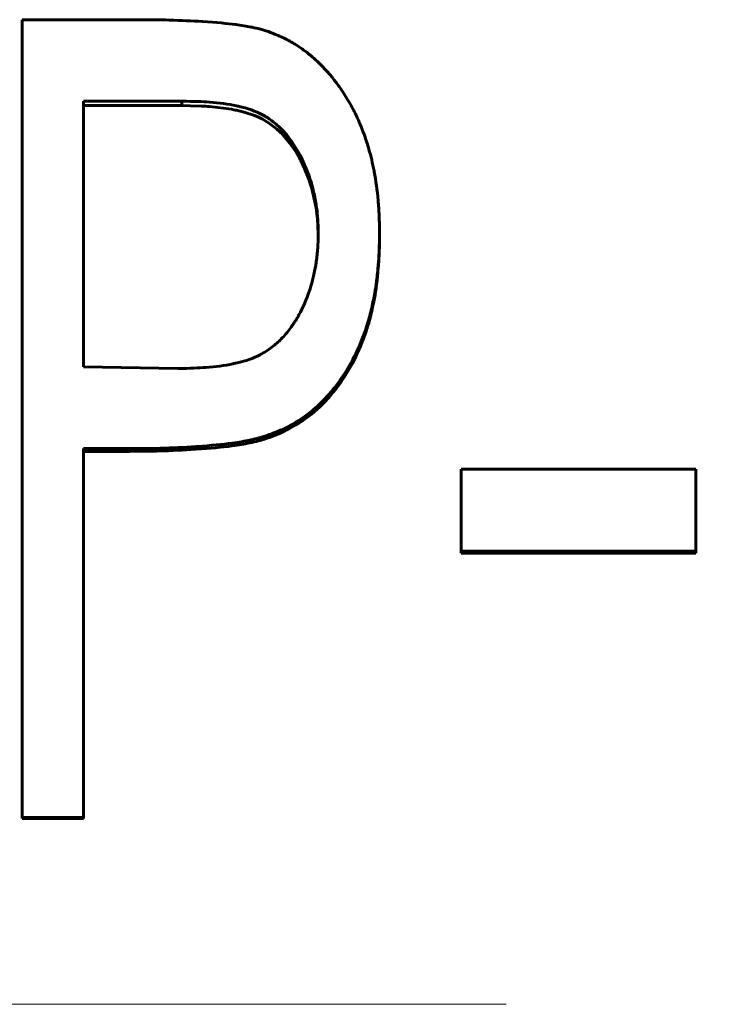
# Model space of a CAD drawing. Header units: millimetres. Extents: x 0 to 594, y 0 to 420.
# Tile 15 of 22: x 162.15 to 166.49, y 208.04 to 214.22. Entities that reach past the tile are written whole.
import ezdxf

# ---------------------------------------------------------------- set-up
doc = ezdxf.new("R2010")
doc.units = ezdxf.units.MM
doc.linetypes.add('K5LT_AXLED', pattern=[12, 7.5, -1.5, 1.5, -1.5])
doc.linetypes.add('K5LT_BASIC', pattern=[0])
doc.layers.add('Системный слой (1)', color=7, linetype='Continuous', true_color=0x6c6c6c)

# ---------------------------------------------------------------- blocks, each defined once
blk = doc.blocks.new('U20')
at = {"layer": 'Системный слой (1)', "color": 150, "linetype": 'K5LT_BASIC', "lineweight": 60, "true_color": 0x0080ff}
for p, q in [((163.2218, 213.6807), (163.1677, 213.6815)), ((163.289, 213.6788), (163.2218, 213.6807)), ((163.3165, 213.6775), (163.289, 213.6788)), ((163.3288, 213.6768), (163.3165, 213.6775)), ((163.3345, 213.6764), (163.3288, 213.6768)), ((163.3373, 213.6762), (163.3345, 213.6764)), ((163.3387, 213.6761), (163.3373, 213.6762)), ((163.3394, 213.6761), (163.3387, 213.6761)), ((163.3397, 213.676), (163.3394, 213.6761)), ((163.3399, 213.676), (163.3397, 213.676)), ((163.34, 213.676), (163.3399, 213.676)), ((163.3775, 213.6727), (163.34, 213.676)), ((163.445, 213.6641), (163.3775, 213.6727)), ((163.4781, 213.6587), (163.445, 213.6641)), ((163.4944, 213.6556), (163.4781, 213.6587)), ((163.5026, 213.654), (163.4944, 213.6556)), ((163.5066, 213.6532), (163.5026, 213.654)), ((163.5086, 213.6528), (163.5066, 213.6532)), ((163.5097, 213.6526), (163.5086, 213.6528)), ((163.5102, 213.6525), (163.5097, 213.6526)), ((163.5104, 213.6525), (163.5102, 213.6525)), ((163.5105, 213.6524), (163.5104, 213.6525)), ((163.5654, 213.6392), (163.5105, 213.6524)), ((163.6226, 213.6202), (163.5654, 213.6392)), ((163.6487, 213.6092), (163.6226, 213.6202)), ((163.6612, 213.6033), (163.6487, 213.6092)), ((163.6673, 213.6003), (163.6612, 213.6033)), ((163.6703, 213.5988), (163.6673, 213.6003)), ((163.6717, 213.598), (163.6703, 213.5988)), ((163.6725, 213.5976), (163.6717, 213.598)), ((163.6729, 213.5974), (163.6725, 213.5976)), ((163.673, 213.5973), (163.6729, 213.5974)), ((163.6732, 213.5973), (163.673, 213.5973)), ((163.7123, 213.5741), (163.6732, 213.5973)), ((163.7618, 213.5366), (163.7123, 213.5741)), ((163.7852, 213.515), (163.7618, 213.5366)), ((163.7967, 213.5035), (163.7852, 213.515)), ((163.8023, 213.4976), (163.7967, 213.5035)), ((163.8051, 213.4946), (163.8023, 213.4976)), ((163.8065, 213.4931), (163.8051, 213.4946)), ((163.8072, 213.4924), (163.8065, 213.4931)), ((163.8076, 213.492), (163.8072, 213.4924)), ((163.8077, 213.4918), (163.8076, 213.492)), ((163.8078, 213.4917), (163.8077, 213.4918)), ((163.8442, 213.448), (163.8078, 213.4917)), ((163.8807, 213.395), (163.8442, 213.448)), ((163.8977, 213.3663), (163.8807, 213.395)), ((163.9059, 213.3514), (163.8977, 213.3663)), ((163.91, 213.3438), (163.9059, 213.3514)), ((163.912, 213.3399), (163.91, 213.3438)), ((163.913, 213.338), (163.912, 213.3399)), ((163.9135, 213.3371), (163.913, 213.338)), ((163.9137, 213.3366), (163.9135, 213.3371)), ((163.9138, 213.3363), (163.9137, 213.3366)), ((163.9139, 213.3362), (163.9138, 213.3363)), ((163.9377, 213.2866), (163.9139, 213.3362)), ((163.9645, 213.2192), (163.9377, 213.2866)), ((163.9759, 213.1849), (163.9645, 213.2192)), ((163.9811, 213.1676), (163.9759, 213.1849)), ((163.9836, 213.1589), (163.9811, 213.1676)), ((163.9848, 213.1546), (163.9836, 213.1589)), ((163.9854, 213.1524), (163.9848, 213.1546)), ((163.9857, 213.1513), (163.9854, 213.1524)), ((163.9858, 213.1507), (163.9857, 213.1513)), ((163.9859, 213.1505), (163.9858, 213.1507)), ((163.9859, 213.1503), (163.9859, 213.1505)), ((164.0031, 213.0767), (163.9859, 213.1503)), ((164.0098, 213.0392), (164.0031, 213.0767)), ((164.0126, 213.0204), (164.0098, 213.0392)), ((164.0139, 213.011), (164.0126, 213.0204)), ((164.0146, 213.0063), (164.0139, 213.011)), ((164.0149, 213.004), (164.0146, 213.0063)), ((164.015, 213.0028), (164.0149, 213.004)), ((164.0151, 213.0022), (164.015, 213.0028)), ((164.0151, 213.0019), (164.0151, 213.0022)), ((164.0151, 213.0017), (164.0151, 213.0019)), ((164.0182, 212.9733), (164.0151, 213.0017)), ((164.0198, 212.9543), (164.0182, 212.9733)), ((164.0205, 212.9448), (164.0198, 212.9543)), ((164.0208, 212.94), (164.0205, 212.9448)), ((164.0209, 212.9376), (164.0208, 212.94)), ((164.021, 212.9364), (164.0209, 212.9376)), ((164.021, 212.9358), (164.021, 212.9364)), ((164.0211, 212.9355), (164.021, 212.9358)), ((164.0211, 212.9353), (164.0211, 212.9355)), ((164.0211, 212.9352), (164.0211, 212.9353)), ((164.0238, 212.8671), (164.0211, 212.9352))]:
    blk.add_line(p, q, dxfattribs=at)

msp = doc.modelspace()

# ---------------------------------------------------------------- linework, layer by layer
at = {"layer": 'Системный слой (1)', "color": 150, "linetype": 'K5LT_BASIC', "lineweight": 60, "true_color": 0x0080ff}
for p, q in [((162.1651, 209.2115), (162.1651, 214.2211)), ((162.1651, 214.2211), (162.8803, 214.2211)), ((162.5497, 212.0419), (162.5497, 213.7092)), ((163.1677, 213.7092), (162.5497, 213.7092)), ((163.1677, 213.6815), (163.1677, 213.7092)), ((163.1677, 213.6815), (162.5497, 213.6815)), ((164.4087, 212.8812), (164.4087, 212.8576)), ((162.5497, 212.0419), (163.1417, 212.0309)), ((163.7036, 211.6103), (163.7036, 211.5929)), ((162.8022, 211.5279), (162.5497, 211.5279)), ((162.5497, 209.2115), (162.5497, 211.5279)), ((162.8022, 211.5109), (162.5497, 211.5109)), ((164.9215, 210.885), (164.9215, 211.3994)), ((164.9215, 211.3994), (166.3959, 211.3994)), ((166.3959, 210.885), (166.3959, 211.3994)), ((166.3959, 210.885), (164.9215, 210.885)), ((164.9215, 210.885), (164.9215, 210.8711)), ((166.3959, 210.8711), (164.9215, 210.8711)), ((166.3959, 210.885), (166.3959, 210.8711)), ((162.1651, 209.2115), (162.1651, 209.2058)), ((162.5497, 209.2115), (162.1651, 209.2115)), ((162.5497, 209.2058), (162.1651, 209.2058)), ((162.5497, 209.2115), (162.5497, 209.2058))]:
    msp.add_line(p, q, dxfattribs=at)
at = {"layer": 'Системный слой (1)', "color": 30, "linetype": 'K5LT_AXLED', "lineweight": 18, "true_color": 0xff8000}
msp.add_line((73.7036, 208.0392), (248.7036, 208.0392), dxfattribs=at)
at = {"layer": 'Системный слой (1)', "color": 150, "linetype": 'K5LT_BASIC', "lineweight": 60, "true_color": 0x0080ff}
for points, knots in [([(162.8803, 214.2211), (162.9669, 214.2209), (163.0358, 214.2201), (163.0878, 214.2186), (163.0882, 214.2186), (163.1637, 214.2164), (163.2323, 214.2134), (163.2963, 214.2094), (163.297, 214.2093), (163.3834, 214.2038), (163.452, 214.1976), (163.5049, 214.1905), (163.5054, 214.1905), (163.5407, 214.1857), (163.573, 214.1804), (163.6057, 214.1741), (163.6074, 214.1738), (163.6259, 214.1701), (163.6409, 214.1667), (163.6567, 214.1624), (163.6592, 214.1618), (163.6718, 214.1583), (163.6884, 214.1532), (163.7106, 214.1461)], [0, 0, 0, 0, 0.2460938, 0.2460938, 0.25, 0.25, 0.4960938, 0.4960938, 0.5, 0.5, 0.7460938, 0.7460938, 0.75, 0.75, 0.8671875, 0.8671875, 0.875, 0.875, 0.9296875, 0.9296875, 0.9375, 0.9375, 0.9999984, 0.9999984, 0.9999984, 0.9999984]), ([(163.7106, 214.1461), (163.7489, 214.1317), (163.778, 214.1198), (163.7986, 214.1103), (163.7989, 214.1101), (163.8245, 214.098), (163.8491, 214.0847), (163.8772, 214.0676), (163.881, 214.0653), (163.9101, 214.0469), (163.9547, 214.0152), (163.9979, 213.9777), (164.0223, 213.9548), (164.0287, 213.9487), (164.0773, 213.9008), (164.1164, 213.8551), (164.1539, 213.8027), (164.1564, 213.7991), (164.1671, 213.7838), (164.1757, 213.771), (164.193, 213.7439), (164.2016, 213.7301), (164.2196, 213.6998), (164.2279, 213.6852), (164.2433, 213.6571), (164.2506, 213.6432), (164.2694, 213.6051), (164.2822, 213.5761), (164.3016, 213.5274), (164.3078, 213.5113), (164.319, 213.4803), (164.3242, 213.4652), (164.3337, 213.4357), (164.338, 213.4214), (164.3543, 213.3641), (164.365, 213.319), (164.3748, 213.2691), (164.3753, 213.2668), (164.3861, 213.2108), (164.3942, 213.1514), (164.4004, 213.0826), (164.4008, 213.0779), (164.4037, 213.043), (164.4055, 213.0119), (164.4067, 212.9796), (164.4067, 212.9783), (164.4075, 212.9562), (164.4081, 212.9241), (164.4087, 212.8812)], [0, 0, 0, 0, 0.060547, 0.060547, 0.0625, 0.0625, 0.117188, 0.117188, 0.125, 0.125, 0.1875, 0.234375, 0.234375, 0.25, 0.25, 0.367188, 0.367188, 0.375, 0.375, 0.40625, 0.40625, 0.4375, 0.4375, 0.46875, 0.46875, 0.5, 0.5, 0.5625, 0.5625, 0.59375, 0.59375, 0.625, 0.625, 0.65625, 0.65625, 0.746094, 0.746094, 0.75, 0.75, 0.867188, 0.867188, 0.875, 0.875, 0.935547, 0.935547, 0.9375, 0.9375, 1, 1, 1, 1]), ([(164.0241, 212.8792), (164.0231, 212.9175), (164.0219, 212.9474), (164.0203, 212.9716), (164.0202, 212.9742), (164.0198, 212.979), (164.0195, 212.9831), (164.0175, 213.0076), (164.015, 213.029), (164.0075, 213.0793), (164.0016, 213.1102), (163.985, 213.1822), (163.973, 213.2225), (163.9577, 213.2631), (163.9565, 213.2664), (163.939, 213.3112), (163.8974, 213.4012), (163.8466, 213.4745), (163.8122, 213.5136), (163.8104, 213.5156), (163.7875, 213.5408), (163.7501, 213.5758), (163.7094, 213.6037), (163.6854, 213.6178), (163.6788, 213.6215), (163.6309, 213.6469), (163.5806, 213.6645), (163.5185, 213.6783), (163.514, 213.6792), (163.4568, 213.6911), (163.4009, 213.6989), (163.3418, 213.7035), (163.3406, 213.7036), (163.3018, 213.7066), (163.2444, 213.7084), (163.1677, 213.7092)], [0, 0, 0, 0, 0.0625, 0.0625, 0.070312, 0.070312, 0.078125, 0.078125, 0.125, 0.125, 0.1875, 0.1875, 0.28125, 0.28125, 0.289062, 0.289062, 0.375, 0.492188, 0.492188, 0.5, 0.5, 0.5625, 0.609375, 0.609375, 0.625, 0.625, 0.742188, 0.742188, 0.75, 0.75, 0.873047, 0.873047, 0.875, 0.875, 1, 1, 1, 1]), ([(163.1417, 212.0309), (163.2189, 212.0323), (163.2771, 212.0345), (163.317, 212.0375), (163.3173, 212.0375), (163.3791, 212.0422), (163.4357, 212.0498), (163.4899, 212.0608), (163.4912, 212.0611), (163.5493, 212.0731), (163.5988, 212.089), (163.6481, 212.1121), (163.6537, 212.1149), (163.6856, 212.1315), (163.7314, 212.1606), (163.7733, 212.1977), (163.7946, 212.2195), (163.7975, 212.2225), (163.819, 212.2453), (163.8507, 212.2839), (163.8794, 212.3281), (163.895, 212.3547), (163.8991, 212.3619), (163.9276, 212.4136), (163.9485, 212.4607), (163.9678, 212.5166), (163.9703, 212.5239), (163.9874, 212.5778), (163.9993, 212.6276), (164.0094, 212.6877), (164.0106, 212.6958), (164.0158, 212.7306), (164.0187, 212.7589), (164.0206, 212.789), (164.0207, 212.7902), (164.0219, 212.8104), (164.0231, 212.8399), (164.0241, 212.8792)], [0, 0, 0, 0, 0.1230469, 0.1230469, 0.125, 0.125, 0.2460938, 0.2460938, 0.25, 0.25, 0.359375, 0.359375, 0.375, 0.375, 0.4375, 0.4921875, 0.4921875, 0.5, 0.5, 0.5625, 0.609375, 0.609375, 0.625, 0.625, 0.734375, 0.734375, 0.75, 0.75, 0.859375, 0.859375, 0.875, 0.875, 0.9355469, 0.9355469, 0.9375, 0.9375, 0.9999976, 0.9999976, 0.9999976, 0.9999976]), ([(164.4087, 212.8812), (164.4085, 212.8596), (164.4079, 212.823), (164.4072, 212.7965), (164.4068, 212.7854), (164.4068, 212.785), (164.4059, 212.7569), (164.4042, 212.7288), (164.4016, 212.6954), (164.4014, 212.6917), (164.3978, 212.6488), (164.391, 212.5829), (164.3827, 212.5276), (164.3779, 212.5007), (164.3774, 212.4977), (164.374, 212.4796), (164.3709, 212.4645), (164.3641, 212.4328), (164.3605, 212.4165), (164.348, 212.3639), (164.3395, 212.3327), (164.322, 212.2776), (164.3109, 212.2466), (164.2882, 212.1889), (164.2786, 212.1659), (164.2657, 212.1378), (164.2627, 212.1313), (164.2357, 212.0754), (164.2076, 212.0266), (164.1702, 211.9709), (164.1652, 211.9637), (164.1324, 211.9165), (164.1016, 211.8788), (164.0572, 211.832), (164.0455, 211.8202), (163.9948, 211.7719), (163.9504, 211.7373), (163.894, 211.701), (163.8864, 211.6963), (163.8531, 211.6761), (163.8253, 211.6614), (163.7955, 211.6477), (163.7942, 211.6471), (163.7738, 211.6378), (163.7438, 211.6256), (163.7036, 211.6103)], [0, 0, 0, 0, 0.03125, 0.0605469, 0.0605469, 0.0625, 0.0625, 0.1171875, 0.1171875, 0.125, 0.125, 0.1875, 0.2421875, 0.2421875, 0.25, 0.25, 0.28125, 0.28125, 0.3125, 0.3125, 0.375, 0.375, 0.4375, 0.4375, 0.484375, 0.484375, 0.5, 0.5, 0.609375, 0.609375, 0.625, 0.625, 0.71875, 0.71875, 0.75, 0.75, 0.859375, 0.859375, 0.875, 0.875, 0.9355469, 0.9355469, 0.9375, 0.9375, 0.9999995, 0.9999995, 0.9999995, 0.9999995]), ([(164.4087, 212.8576), (164.4082, 212.8146), (164.4075, 212.7824), (164.4068, 212.7609), (164.4057, 212.7301), (164.4038, 212.6979), (164.401, 212.6643), (164.3946, 212.5884), (164.3865, 212.5244), (164.3767, 212.4724), (164.3713, 212.4436), (164.3645, 212.4121), (164.3563, 212.3777), (164.348, 212.3428), (164.3395, 212.3117), (164.3308, 212.2843), (164.322, 212.2569), (164.3111, 212.2266), (164.2979, 212.1932), (164.285, 212.1604), (164.2721, 212.1308), (164.2593, 212.1044), (164.2324, 212.0488), (164.1994, 211.9933), (164.1605, 211.9378), (164.123, 211.8842), (164.0809, 211.8353), (164.0342, 211.791), (163.9892, 211.7484), (163.9377, 211.7094), (163.8796, 211.6743), (163.8523, 211.6578), (163.8236, 211.6428), (163.7936, 211.6292), (163.7738, 211.6203), (163.7438, 211.6082), (163.7036, 211.5929)], [0, 0, 0, 0, 0.0625, 0.0625, 0.0625, 0.125, 0.125, 0.125, 0.25, 0.25, 0.25, 0.3125, 0.3125, 0.3125, 0.375, 0.375, 0.375, 0.4375, 0.4375, 0.4375, 0.5, 0.5, 0.5, 0.625, 0.625, 0.625, 0.75, 0.75, 0.75, 0.875, 0.875, 0.875, 0.9375, 0.9375, 0.9375, 1, 1, 1, 1]), ([(163.7036, 211.6103), (163.681, 211.6035), (163.6636, 211.5985), (163.6506, 211.5949), (163.6502, 211.5948), (163.6336, 211.5903), (163.6176, 211.5865), (163.5986, 211.5824), (163.5959, 211.5818), (163.5613, 211.5746), (163.5252, 211.5684), (163.4845, 211.5629), (163.4829, 211.5626), (163.4234, 211.5546), (163.3509, 211.5477), (163.2616, 211.5416), (163.2584, 211.5413), (163.179, 211.536), (163.1045, 211.5324), (163.0314, 211.5304), (163.03, 211.5304), (162.9761, 211.5289), (162.9004, 211.5281), (162.8022, 211.5279)], [0, 0, 0, 0, 0.058594, 0.058594, 0.0625, 0.0625, 0.117188, 0.117188, 0.125, 0.125, 0.246094, 0.246094, 0.25, 0.25, 0.492188, 0.492188, 0.5, 0.5, 0.746094, 0.746094, 0.75, 0.75, 1, 1, 1, 1]), ([(163.7036, 211.5929), (163.6795, 211.5857), (163.6613, 211.5805), (163.6491, 211.5772), (163.6315, 211.5724), (163.6131, 211.5681), (163.5938, 211.5641), (163.5604, 211.5571), (163.523, 211.5509), (163.4819, 211.5453), (163.4217, 211.5372), (163.3464, 211.5301), (163.2559, 211.5241), (163.178, 211.5189), (163.1024, 211.5153), (163.0292, 211.5133), (162.9763, 211.5119), (162.9006, 211.5111), (162.8022, 211.5109)], [0, 0, 0, 0, 0.0625, 0.0625, 0.0625, 0.125, 0.125, 0.125, 0.25, 0.25, 0.25, 0.5, 0.5, 0.5, 0.75, 0.75, 0.75, 1, 1, 1, 1])]:
    msp.add_open_spline(points, degree=3, knots=knots, dxfattribs=at)

# ---------------------------------------------------------------- block references
at = {"layer": 'Системный слой (1)'}
msp.add_blockref('U20', (0, 0), dxfattribs=at)

doc.saveas('drawing.dxf')
